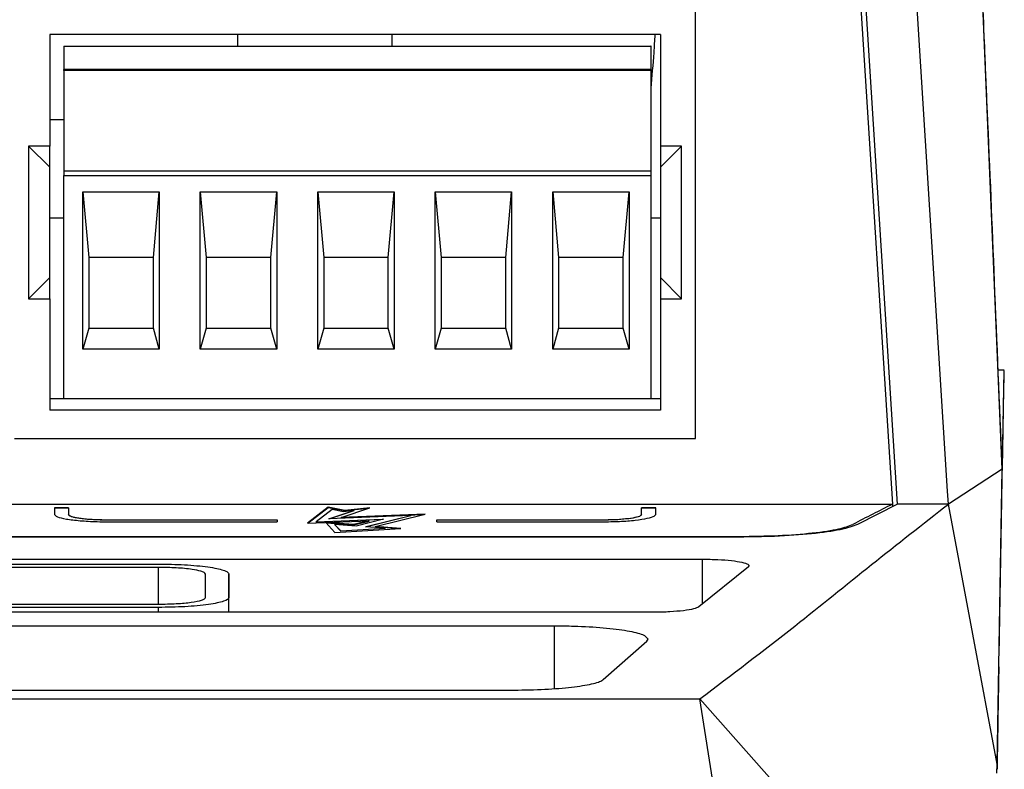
# Model space of a CAD drawing. Extents: x 594 to 1520, y 236 to 1207.
# Tile 12 of 71: x 1085 to 1127, y 377 to 409. Entities that reach past the tile are written whole.
import ezdxf

# ---------------------------------------------------------------- set-up
doc = ezdxf.new("R2010")
doc.units = 0
doc.header["$LTSCALE"] = 5
doc.layers.get('0').update_dxf_attribs({"linetype": 'CONTINUOUS'})

msp = doc.modelspace()

# ---------------------------------------------------------------- linework, layer by layer
at = {"color": 7, "linetype": 'Continuous'}
for p, q in [((1119.323, 432.997), (1122.156, 388.446)), ((1119.572, 432.304), (1122.361, 388.445)), ((1124.499, 389.003), (1121.779, 432.304)), ((1126.826, 389.933), (1125.5, 421.741)), ((1113.776, 391.245), (1113.776, 410.145)), ((1112.276, 408.445), (1086.276, 408.445)), ((1086.276, 408.445), (1086.276, 403.695)), ((1094.288, 407.945), (1094.288, 408.445)), ((1100.853, 407.945), (1100.853, 408.445)), ((1112.276, 408.445), (1112.276, 403.695)), ((1086.874, 407.945), (1111.874, 407.945)), ((1086.874, 407.945), (1086.874, 406.958)), ((1111.874, 407.945), (1111.874, 406.958)), ((1111.877, 407.945), (1111.874, 407.945)), ((1111.878, 400.645), (1111.877, 407.945)), ((1111.874, 406.958), (1086.874, 406.958)), ((1086.874, 406.909), (1086.874, 406.958)), ((1111.874, 406.909), (1086.874, 406.909)), ((1086.874, 406.909), (1086.874, 402.642)), ((1111.874, 406.909), (1111.874, 406.958)), ((1111.874, 406.909), (1111.874, 402.592)), ((1086.276, 404.826), (1086.874, 404.826)), ((1086.276, 403.695), (1085.376, 403.695)), ((1085.376, 403.695), (1085.376, 397.195)), ((1086.276, 402.795), (1085.376, 403.695)), ((1086.276, 402.795), (1086.276, 403.695)), ((1113.176, 403.695), (1112.276, 403.695)), ((1112.276, 402.795), (1113.176, 403.695)), ((1112.276, 403.695), (1112.276, 402.795)), ((1113.176, 397.195), (1113.176, 403.695)), ((1086.276, 398.095), (1086.276, 402.795)), ((1086.874, 402.642), (1086.874, 402.445)), ((1086.874, 402.642), (1111.874, 402.642)), ((1086.874, 392.945), (1086.874, 402.445)), ((1086.874, 402.445), (1111.874, 402.445)), ((1111.874, 402.642), (1111.874, 402.445)), ((1111.874, 402.642), (1111.874, 402.592)), ((1111.874, 402.445), (1111.874, 392.945)), ((1112.276, 402.795), (1112.276, 398.095)), ((1087.689, 395.045), (1087.689, 401.745)), ((1087.689, 401.745), (1090.939, 401.745)), ((1087.689, 401.745), (1087.94, 398.945)), ((1090.69, 398.945), (1090.939, 401.745)), ((1090.939, 401.745), (1090.939, 395.045)), ((1092.689, 395.045), (1092.689, 401.745)), ((1092.689, 401.745), (1095.939, 401.745)), ((1092.689, 401.745), (1092.94, 398.945)), ((1095.69, 398.945), (1095.939, 401.745)), ((1095.939, 401.745), (1095.939, 395.045)), ((1097.689, 395.045), (1097.689, 401.745)), ((1097.689, 401.745), (1100.939, 401.745)), ((1097.689, 401.745), (1097.94, 398.945)), ((1100.69, 398.945), (1100.939, 401.745)), ((1100.939, 401.745), (1100.939, 395.045)), ((1102.689, 395.045), (1102.689, 401.745)), ((1102.689, 401.745), (1105.939, 401.745)), ((1102.689, 401.745), (1102.94, 398.945)), ((1105.69, 398.945), (1105.939, 401.745)), ((1105.939, 401.745), (1105.939, 395.045)), ((1107.689, 395.045), (1107.689, 401.745)), ((1107.689, 401.745), (1110.939, 401.745)), ((1107.689, 401.745), (1107.94, 398.945)), ((1110.69, 398.945), (1110.939, 401.745)), ((1110.939, 401.745), (1110.939, 395.045)), ((1086.276, 400.645), (1086.874, 400.645)), ((1111.878, 392.945), (1111.878, 400.645)), ((1111.878, 400.645), (1112.276, 400.645)), ((1090.69, 398.945), (1087.94, 398.945)), ((1087.94, 398.945), (1087.94, 395.945)), ((1087.942, 398.945), (1087.942, 395.945)), ((1090.69, 395.945), (1090.69, 398.945)), ((1095.69, 398.945), (1092.94, 398.945)), ((1092.94, 398.945), (1092.94, 395.945)), ((1092.942, 398.945), (1092.942, 395.945)), ((1095.69, 395.945), (1095.69, 398.945)), ((1100.69, 398.945), (1097.94, 398.945)), ((1097.94, 398.945), (1097.94, 395.945)), ((1097.942, 398.945), (1097.942, 395.945)), ((1100.69, 395.945), (1100.69, 398.945)), ((1105.69, 398.945), (1102.94, 398.945)), ((1102.94, 398.945), (1102.94, 395.945)), ((1102.942, 398.945), (1102.942, 395.945)), ((1105.69, 395.945), (1105.69, 398.945)), ((1110.69, 398.945), (1107.94, 398.945)), ((1107.94, 398.945), (1107.94, 395.945)), ((1107.942, 398.945), (1107.942, 395.945)), ((1110.69, 395.945), (1110.69, 398.945)), ((1086.276, 398.095), (1085.376, 397.195)), ((1086.276, 397.195), (1086.276, 398.095)), ((1112.276, 398.095), (1113.176, 397.195)), ((1112.276, 398.095), (1112.276, 397.195)), ((1085.376, 397.195), (1086.276, 397.195)), ((1086.276, 397.195), (1086.276, 392.445)), ((1112.276, 397.195), (1112.276, 392.445)), ((1112.276, 397.195), (1113.176, 397.195)), ((1087.94, 395.945), (1087.689, 395.045)), ((1087.94, 395.945), (1090.69, 395.945)), ((1090.939, 395.045), (1090.69, 395.945)), ((1092.94, 395.945), (1092.689, 395.045)), ((1092.94, 395.945), (1095.69, 395.945)), ((1095.939, 395.045), (1095.69, 395.945)), ((1097.94, 395.945), (1097.689, 395.045)), ((1097.94, 395.945), (1100.69, 395.945)), ((1100.939, 395.045), (1100.69, 395.945)), ((1102.94, 395.945), (1102.689, 395.045)), ((1102.94, 395.945), (1105.69, 395.945)), ((1105.939, 395.045), (1105.69, 395.945)), ((1107.94, 395.945), (1107.689, 395.045)), ((1107.94, 395.945), (1110.69, 395.945)), ((1110.939, 395.045), (1110.69, 395.945)), ((1090.939, 395.045), (1087.689, 395.045)), ((1095.939, 395.045), (1092.689, 395.045)), ((1100.939, 395.045), (1097.689, 395.045)), ((1105.939, 395.045), (1102.689, 395.045)), ((1110.939, 395.045), (1107.689, 395.045)), ((1126.916, 394.149), (1126.657, 394.149)), ((1126.712, 383.277), (1126.903, 394.132)), ((1086.276, 392.945), (1086.874, 392.945)), ((1086.874, 392.945), (1111.874, 392.945)), ((1111.874, 392.945), (1111.876, 392.945)), ((1111.876, 392.945), (1112.276, 392.945)), ((1112.276, 392.445), (1086.276, 392.445)), ((1084.776, 391.245), (1113.776, 391.245)), ((1126.826, 389.933), (1124.534, 388.446)), ((1126.61, 377.373), (1126.826, 389.933)), ((1126.827, 390.078), (1126.825, 389.933)), ((1124.534, 388.446), (1124.499, 389.003)), ((1126.692, 381.983), (1126.804, 388.622)), ((1078.669, 388.446), (1122.156, 388.446)), ((1086.476, 388.291), (1087.076, 388.291)), ((1086.476, 388.291), (1086.476, 388.01)), ((1087.076, 388.281), (1086.476, 388.281)), ((1087.076, 388.291), (1087.076, 388.01)), ((1098.129, 388.311), (1097.248, 387.631)), ((1097.262, 387.631), (1098.129, 388.301)), ((1098.303, 388.211), (1097.627, 387.689)), ((1098.844, 388.181), (1098.129, 388.311)), ((1098.129, 388.301), (1098.129, 388.311)), ((1098.129, 388.301), (1098.844, 388.171)), ((1098.166, 387.817), (1099.221, 388.168)), ((1099.221, 388.158), (1098.201, 387.819)), ((1098.783, 388.124), (1098.303, 388.211)), ((1098.681, 387.881), (1099.912, 388.289)), ((1099.221, 388.168), (1098.783, 388.124)), ((1099.912, 388.289), (1098.844, 388.181)), ((1098.844, 388.171), (1099.869, 388.275)), ((1098.844, 388.171), (1098.844, 388.181)), ((1099.221, 388.158), (1099.221, 388.168)), ((1111.476, 388.291), (1112.076, 388.291)), ((1111.476, 388.01), (1111.476, 388.291)), ((1112.076, 388.281), (1111.476, 388.281)), ((1112.076, 388.01), (1112.076, 388.291)), ((1122.363, 388.445), (1120.664, 387.577)), ((1122.156, 388.439), (1122.156, 388.34)), ((1124.534, 388.446), (1122.362, 388.446)), ((1126.61, 377.373), (1124.534, 388.446)), ((1087.076, 388), (1087.076, 388.01)), ((1088.776, 387.777), (1095.959, 387.777)), ((1088.776, 387.767), (1088.776, 387.777)), ((1095.959, 387.767), (1088.776, 387.767)), ((1095.959, 387.777), (1095.959, 387.694)), ((1097.248, 387.631), (1099.874, 387.735)), ((1097.627, 387.689), (1100.493, 387.803)), ((1100.444, 387.791), (1097.627, 387.679)), ((1101.645, 387.955), (1098.166, 387.817)), ((1102.264, 388.023), (1098.681, 387.881)), ((1098.681, 387.871), (1102.215, 388.011)), ((1098.681, 387.871), (1098.681, 387.881)), ((1099.874, 387.735), (1099.205, 387.571)), ((1100.493, 387.803), (1099.32, 387.514)), ((1099.723, 387.483), (1101.645, 387.955)), ((1101.645, 387.945), (1099.754, 387.481)), ((1099.874, 387.725), (1099.874, 387.735)), ((1100.132, 387.499), (1102.264, 388.023)), ((1101.645, 387.945), (1101.645, 387.955)), ((1102.764, 387.777), (1109.776, 387.777)), ((1102.764, 387.694), (1102.764, 387.777)), ((1109.776, 387.767), (1102.764, 387.767)), ((1109.776, 387.767), (1109.776, 387.777)), ((1111.476, 388), (1111.476, 388.01)), ((1088.776, 387.694), (1095.959, 387.694)), ((1097.627, 387.679), (1097.627, 387.689)), ((1099.205, 387.571), (1098.03, 387.662)), ((1098.03, 387.662), (1098.419, 387.242)), ((1098.04, 387.651), (1099.205, 387.561)), ((1098.403, 387.585), (1098.665, 387.303)), ((1098.403, 387.575), (1098.403, 387.585)), ((1099.32, 387.514), (1098.403, 387.585)), ((1098.665, 387.293), (1098.403, 387.575)), ((1098.419, 387.242), (1101.228, 387.414)), ((1098.665, 387.303), (1100.557, 387.418)), ((1100.557, 387.408), (1098.665, 387.293)), ((1099.205, 387.561), (1099.874, 387.725)), ((1099.205, 387.561), (1099.205, 387.571)), ((1100.557, 387.418), (1099.723, 387.483)), ((1101.228, 387.414), (1100.132, 387.499)), ((1100.132, 387.489), (1100.132, 387.499)), ((1100.132, 387.489), (1101.155, 387.409)), ((1100.557, 387.408), (1100.557, 387.418)), ((1102.764, 387.694), (1109.776, 387.694)), ((1115.641, 387.042), (1061.07, 387.042)), ((1078.508, 387.07), (1115.641, 387.07)), ((1098.665, 387.293), (1098.665, 387.303)), ((1061.07, 386.101), (1114.056, 386.101)), ((1061.07, 385.893), (1090.903, 385.893)), ((1090.903, 385.752), (1061.07, 385.752)), ((1116.026, 385.769), (1113.91, 384.072)), ((1116.026, 385.769), (1116.056, 385.819)), ((1092.903, 384.47), (1092.903, 385.469)), ((1093.903, 383.839), (1093.903, 385.471)), ((1093.903, 385.469), (1093.903, 384.47)), ((1093.903, 383.839), (1093.903, 384.504)), ((1093.903, 383.839), (1093.903, 384.47)), ((1061.07, 384.187), (1090.903, 384.187)), ((1090.903, 384.046), (1061.07, 384.046)), ((1090.903, 383.839), (1090.903, 384.046)), ((1111.941, 383.839), (1061.07, 383.839)), ((1107.752, 383.248), (1061.07, 383.248)), ((1109.834, 380.971), (1111.704, 382.605)), ((1111.704, 382.605), (1111.752, 382.69)), ((1061.07, 380.524), (1105.881, 380.524)), ((1061.07, 380.148), (1113.954, 380.148)), ((1126.413, 366.094), (1113.954, 380.148)), ((1121.913, 330.065), (1113.954, 380.148)), ((1126.603, 376.993), (1126.61, 377.373))]:
    msp.add_line(p, q, dxfattribs=at)
at = {"color": 8, "linetype": 'Continuous'}
for p, q in [((1115.641, 387.042), (1115.641, 387.07)), ((1114.056, 386.101), (1114.056, 384.189)), ((1090.903, 384.187), (1090.903, 385.752)), ((1107.752, 383.248), (1107.752, 380.593))]:
    msp.add_line(p, q, dxfattribs=at)
at = {"color": 7, "linetype": 'Continuous'}
for points, knots in [([(1126.827, 390.078), (1126.716, 392.703), (1126.501, 397.752), (1126.304, 402.869), (1126.178, 405.559), (1126.173, 405.748), (1126.171, 405.773), (1126.171, 405.773), (1126.171, 405.773), (1126.171, 405.773), (1126.171, 405.773), (1126.171, 405.774), (1126.171, 405.774), (1126.171, 405.776), (1126.171, 405.778), (1126.171, 405.784), (1126.171, 405.795), (1126.17, 405.816), (1126.168, 405.86), (1126.164, 405.947), (1126.157, 406.119), (1126.143, 406.463), (1126.114, 407.142), (1126.059, 408.464), (1125.954, 410.97), (1125.767, 415.424), (1125.61, 419.135), (1125.512, 421.468)], [0, 0, 0, 0, 0.250001, 0.480716, 0.49788, 0.500001, 0.500001, 0.500002, 0.500003, 0.500006, 0.50001, 0.500019, 0.500038, 0.500075, 0.500149, 0.500298, 0.500595, 0.501188, 0.502375, 0.504745, 0.509477, 0.5189, 0.537588, 0.574331, 0.645282, 0.777042, 1, 1, 1, 1]), ([(1111.877, 406.155), (1111.923, 406.662), (1111.992, 407.425), (1112.039, 408.189), (1112.054, 408.445)], [0, 0, 0, 0, 0.665129, 1, 1, 1, 1]), ([(1126.902, 394.115), (1126.901, 394.111), (1126.9, 394.101), (1126.89, 393.689), (1126.874, 392.904), (1126.853, 391.75), (1126.836, 390.631), (1126.827, 390.078)], [0, 0, 0, 0, 0.157756, 0.368017, 0.579229, 0.791757, 1, 1, 1, 1]), ([(1113.954, 380.148), (1115.302, 381.169), (1117.74, 383.016), (1121.264, 385.887), (1123.444, 387.593), (1124.534, 388.446)], [0, 0, 0, 0, 0.3818065, 0.6909034, 1, 1, 1, 1]), ([(1122.156, 388.446), (1121.875, 388.303), (1121.313, 388.018), (1120.751, 387.729), (1120.47, 387.585)], [0, 0, 0, 0, 0.5, 1, 1, 1, 1]), ([(1086.476, 388.01), (1086.502, 387.975), (1086.553, 387.903), (1086.956, 387.808), (1087.547, 387.736), (1088.192, 387.699), (1088.613, 387.696), (1088.776, 387.694)], [0, 0, 0, 0, 0.217221, 0.434471, 0.650798, 0.865196, 1, 1, 1, 1]), ([(1087.076, 388.01), (1087.095, 387.984), (1087.133, 387.931), (1087.431, 387.861), (1087.867, 387.808), (1088.345, 387.781), (1088.656, 387.778), (1088.776, 387.777)], [0, 0, 0, 0, 0.217214, 0.434464, 0.650787, 0.865183, 1, 1, 1, 1]), ([(1088.776, 387.767), (1088.586, 387.769), (1088.207, 387.774), (1087.7, 387.814), (1087.316, 387.873), (1087.107, 387.938), (1087.085, 387.982), (1087.076, 388)], [0, 0, 0, 0, 0.212202, 0.424372, 0.637435, 0.852386, 1, 1, 1, 1]), ([(1109.776, 387.777), (1109.966, 387.779), (1110.345, 387.784), (1110.852, 387.824), (1111.236, 387.883), (1111.445, 387.948), (1111.467, 387.992), (1111.476, 388.01)], [0, 0, 0, 0, 0.212202, 0.424373, 0.637435, 0.852386, 1, 1, 1, 1]), ([(1109.776, 387.694), (1110.033, 387.698), (1110.546, 387.705), (1111.231, 387.758), (1111.752, 387.838), (1112.034, 387.927), (1112.064, 387.986), (1112.076, 388.01)], [0, 0, 0, 0, 0.2121959, 0.4243598, 0.6374188, 0.8523738, 1, 1, 1, 1]), ([(1111.476, 388), (1111.457, 387.974), (1111.419, 387.921), (1111.122, 387.851), (1110.685, 387.798), (1110.208, 387.77), (1109.896, 387.768), (1109.776, 387.767)], [0, 0, 0, 0, 0.217214, 0.434464, 0.650787, 0.865183, 1, 1, 1, 1]), ([(1115.641, 387.07), (1116.2, 387.078), (1117.317, 387.093), (1118.797, 387.211), (1119.928, 387.379), (1120.295, 387.518), (1120.47, 387.585)], [0, 0, 0, 0, 0.2548513, 0.509664, 0.7655758, 1, 1, 1, 1]), ([(1120.664, 387.577), (1120.456, 387.501), (1120.04, 387.348), (1118.763, 387.172), (1117.241, 387.061), (1116.147, 387.048), (1115.641, 387.042)], [0, 0, 0, 0, 0.259726, 0.519513, 0.77764, 1, 1, 1, 1]), ([(1114.056, 386.101), (1114.28, 386.098), (1114.726, 386.092), (1115.322, 386.044), (1115.774, 385.973), (1116.02, 385.894), (1116.046, 385.84), (1116.056, 385.819)], [0, 0, 0, 0, 0.212069, 0.424106, 0.63707, 0.852018, 1, 1, 1, 1]), ([(1090.903, 385.893), (1091.282, 385.887), (1091.861, 385.878), (1092.554, 385.826), (1093.172, 385.756), (1093.626, 385.661), (1093.868, 385.554), (1093.891, 385.497), (1093.903, 385.469)], [0, 0, 0, 0, 0.239218, 0.365523, 0.495394, 0.742659, 0.870553, 1, 1, 1, 1]), ([(1092.903, 385.469), (1092.892, 385.491), (1092.871, 385.533), (1092.691, 385.601), (1092.408, 385.661), (1092.031, 385.705), (1091.56, 385.741), (1091.163, 385.748), (1090.903, 385.752)], [0, 0, 0, 0, 0.153715, 0.287117, 0.492259, 0.624785, 0.753729, 1, 1, 1, 1]), ([(1093.903, 384.47), (1093.903, 384.47), (1093.903, 384.469), (1093.903, 384.467), (1093.901, 384.412), (1093.742, 384.303), (1093.193, 384.186), (1092.578, 384.115), (1091.875, 384.061), (1091.287, 384.052), (1090.903, 384.046)], [0, 0, 0, 0, 0.000322, 0.002683, 0.009078, 0.250638, 0.495594, 0.628494, 0.757305, 1, 1, 1, 1]), ([(1090.903, 384.187), (1091.164, 384.191), (1091.681, 384.199), (1092.342, 384.263), (1092.717, 384.342), (1092.88, 384.412), (1092.895, 384.451), (1092.903, 384.47)], [0, 0, 0, 0, 0.248094, 0.490774, 0.739681, 0.873737, 1, 1, 1, 1]), ([(1113.91, 384.072), (1113.849, 384.041), (1113.727, 383.979), (1113.279, 383.904), (1112.695, 383.854), (1112.218, 383.839), (1111.968, 383.839), (1111.941, 383.839)], [0, 0, 0, 0, 0.243979, 0.488015, 0.73055, 0.970757, 1, 1, 1, 1]), ([(1111.752, 382.69), (1111.707, 382.753), (1111.617, 382.879), (1110.917, 383.048), (1109.889, 383.174), (1108.766, 383.24), (1108.034, 383.246), (1107.752, 383.248)], [0, 0, 0, 0, 0.217297, 0.434625, 0.651004, 0.865394, 1, 1, 1, 1]), ([(1126.681, 381.488), (1126.681, 381.508), (1126.682, 381.571), (1126.67, 380.876), (1126.646, 379.5), (1126.619, 377.934), (1126.605, 377.151)], [0, 0, 0, 0, 0.134023, 0.422334, 0.71116, 1, 1, 1, 1]), ([(1126.681, 381.488), (1126.681, 381.508), (1126.682, 381.571), (1126.67, 380.876), (1126.646, 379.5), (1126.619, 377.934), (1126.605, 377.151)], [0, 0, 0, 0, 0.134023, 0.422334, 0.71116, 1, 1, 1, 1]), ([(1105.881, 380.524), (1106.328, 380.53), (1107.222, 380.541), (1108.413, 380.631), (1109.321, 380.763), (1109.719, 380.887), (1109.816, 380.958), (1109.834, 380.971)], [0, 0, 0, 0, 0.23573, 0.471431, 0.708016, 0.946514, 1, 1, 1, 1])]:
    msp.add_open_spline(points, degree=3, knots=knots, dxfattribs=at)

doc.saveas('drawing.dxf')
